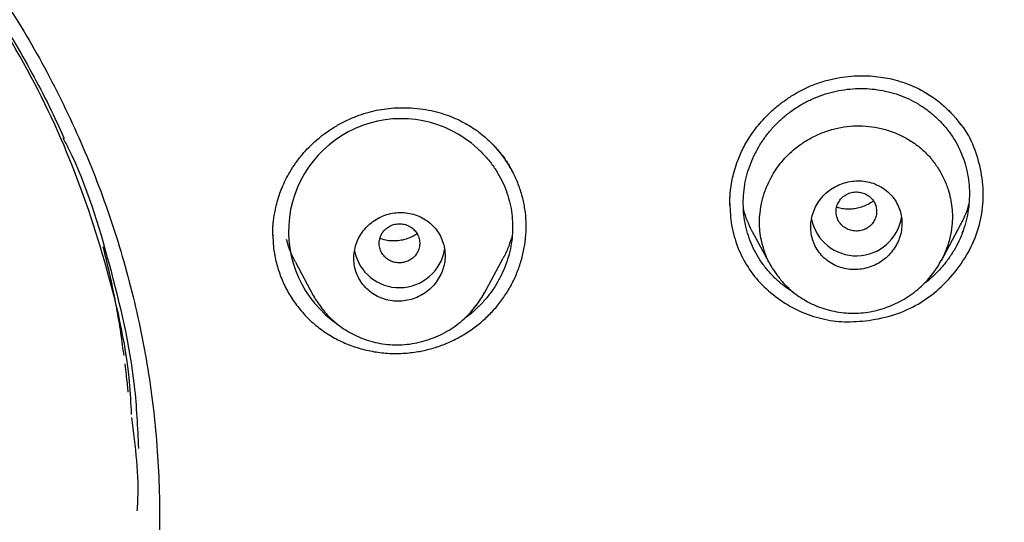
# Model space of a CAD drawing. Header units: millimetres. Extents: x 8 to 827, y 12 to 1643.
# Tile 114 of 134: x 475 to 495, y 1480 to 1490. Entities that reach past the tile are written whole.
import ezdxf

# ---------------------------------------------------------------- set-up
doc = ezdxf.new("R2010")
doc.units = ezdxf.units.MM

msp = doc.modelspace()

# ---------------------------------------------------------------- linework, layer by layer
at = {"color": 7, "linetype": 'Continuous', "lineweight": 30}
for p, q in [((493.617, 1485.027), (493.992, 1485.728)), ((489.886, 1485.6), (490.25, 1484.918)), ((480.879, 1484.99), (481.227, 1484.336)), ((484.602, 1484.376), (484.973, 1485.072)), ((493.614, 1485.029), (493.606, 1485.021)), ((484.601, 1484.392), (484.57, 1484.331)), ((481.256, 1484.289), (481.238, 1484.327))]:
    msp.add_line(p, q, dxfattribs=at)
for centre, radius, start, end in [((482.962, 1485.603), 2.221, 47.3452, 235.5838), ((491.939, 1486.022), 0.904, 191.5653, 350.9233), ((482.928, 1485.394), 0.904, 191.3032, 350.3862)]:
    msp.add_arc(centre, radius, start, end, dxfattribs=at)
for points, knots in [([(518.615, 1485.143), (518.616, 1485.158), (518.617, 1485.191), (518.618, 1485.25), (518.62, 1485.333), (518.623, 1485.444), (518.626, 1485.587), (518.63, 1485.756), (518.633, 1485.95), (518.636, 1486.17), (518.638, 1486.415), (518.639, 1486.677), (518.639, 1486.956), (518.637, 1487.248), (518.634, 1487.562), (518.628, 1487.898), (518.619, 1488.255), (518.608, 1488.632), (518.585, 1489.253), (518.542, 1490.103), (518.469, 1491.132), (518.382, 1492.104), (518.285, 1493.021), (518.174, 1493.922), (518.051, 1494.805), (517.916, 1495.672), (517.77, 1496.521), (517.614, 1497.353), (517.478, 1498.022), (517.368, 1498.532), (517.29, 1498.887), (517.211, 1499.23), (517.135, 1499.556), (517.062, 1499.859), (516.992, 1500.14), (516.927, 1500.399), (516.866, 1500.635), (516.81, 1500.849), (516.759, 1501.041), (516.714, 1501.212), (516.677, 1501.346), (516.649, 1501.449), (516.628, 1501.525), (516.609, 1501.592), (516.594, 1501.647), (516.581, 1501.692), (516.568, 1501.741), (516.549, 1501.806), (516.523, 1501.899), (516.488, 1502.019), (516.446, 1502.167), (516.4, 1502.326), (516.35, 1502.494), (516.299, 1502.664), (516.245, 1502.843), (516.19, 1503.024), (516.057, 1503.454), (515.839, 1504.133), (515.524, 1505.06), (515.19, 1505.989), (514.882, 1506.8), (514.606, 1507.497), (514.366, 1508.084), (514.112, 1508.684), (513.843, 1509.298), (513.559, 1509.927), (513.241, 1510.608), (512.885, 1511.344), (512.487, 1512.135), (512.064, 1512.942), (511.655, 1513.694), (511.265, 1514.388), (510.897, 1515.021), (510.583, 1515.547), (510.33, 1515.961), (510.146, 1516.258), (509.967, 1516.543), (509.795, 1516.814), (509.616, 1517.092), (509.431, 1517.375), (509.243, 1517.66), (509.068, 1517.922), (508.905, 1518.162), (508.756, 1518.381), (508.62, 1518.578), (508.501, 1518.748), (508.399, 1518.895), (508.312, 1519.017), (508.237, 1519.123), (508.175, 1519.211), (508.124, 1519.283), (508.081, 1519.342), (508.041, 1519.397), (507.996, 1519.46), (507.94, 1519.539), (507.869, 1519.636), (507.785, 1519.751), (507.691, 1519.88), (507.56, 1520.058), (507.391, 1520.284), (507.182, 1520.563), (506.957, 1520.857), (506.717, 1521.168), (506.461, 1521.495), (506.189, 1521.837), (505.9, 1522.194), (505.594, 1522.566), (505.27, 1522.953), (504.928, 1523.354), (504.569, 1523.769), (504.116, 1524.28), (503.567, 1524.884), (502.917, 1525.577), (502.245, 1526.27), (501.552, 1526.961), (500.837, 1527.649), (500.094, 1528.341), (499.323, 1529.033), (498.527, 1529.723), (497.707, 1530.408), (496.863, 1531.087), (495.989, 1531.765), (495.217, 1532.34), (494.557, 1532.816), (494.025, 1533.192), (493.496, 1533.556), (492.98, 1533.904), (492.477, 1534.236), (491.987, 1534.552), (491.497, 1534.862), (491.007, 1535.165), (490.519, 1535.46), (490.049, 1535.739), (489.598, 1536.001), (489.161, 1536.25), (488.741, 1536.485), (488.336, 1536.707), (487.953, 1536.914), (487.592, 1537.105), (487.253, 1537.282), (486.936, 1537.445), (486.65, 1537.591), (486.392, 1537.72), (486.162, 1537.834), (485.951, 1537.937), (485.76, 1538.03), (485.589, 1538.113), (485.432, 1538.188), (485.291, 1538.255), (485.169, 1538.312), (485.078, 1538.355), (485.014, 1538.385), (484.974, 1538.404), (484.949, 1538.416), (484.937, 1538.421), (484.933, 1538.423), (484.931, 1538.424), (484.93, 1538.425), (484.924, 1538.427), (484.913, 1538.433), (484.891, 1538.443), (484.856, 1538.459), (484.805, 1538.483), (484.734, 1538.516), (484.641, 1538.559), (484.521, 1538.614), (484.374, 1538.681), (484.203, 1538.758), (484.009, 1538.845), (483.796, 1538.94), (483.566, 1539.041), (483.318, 1539.148), (483.05, 1539.263), (482.76, 1539.385), (482.451, 1539.514), (482.123, 1539.648), (481.776, 1539.788), (481.407, 1539.934), (481.015, 1540.086), (480.598, 1540.244), (480.156, 1540.408), (479.691, 1540.576), (479.204, 1540.748), (478.694, 1540.922), (478.161, 1541.1), (477.584, 1541.286), (476.96, 1541.48), (476.287, 1541.682), (475.585, 1541.883), (474.854, 1542.083), (474.093, 1542.281), (473.319, 1542.473), (472.532, 1542.656), (471.733, 1542.832), (470.908, 1543.002), (470.056, 1543.165), (469.228, 1543.312), (468.427, 1543.444), (467.659, 1543.56), (466.886, 1543.667), (466.115, 1543.764), (465.352, 1543.851), (464.552, 1543.932), (463.716, 1544.006), (462.846, 1544.07), (461.987, 1544.122), (461.058, 1544.165), (460.061, 1544.196), (459, 1544.211), (457.959, 1544.208), (456.938, 1544.188), (455.944, 1544.153), (454.977, 1544.103), (454.037, 1544.041), (453.118, 1543.966), (452.213, 1543.879), (451.324, 1543.781), (450.451, 1543.672), (449.599, 1543.553), (448.77, 1543.427), (447.963, 1543.293), (447.177, 1543.152), (446.415, 1543.005), (445.675, 1542.853), (444.957, 1542.697), (444.261, 1542.538), (443.586, 1542.375), (442.978, 1542.221), (442.434, 1542.078), (441.949, 1541.946), (441.478, 1541.814), (441.017, 1541.681), (440.485, 1541.522), (439.869, 1541.333), (439.163, 1541.107), (438.438, 1540.865), (437.695, 1540.606), (436.934, 1540.33), (436.168, 1540.04), (435.399, 1539.737), (434.626, 1539.421), (433.838, 1539.086), (433.038, 1538.732), (432.224, 1538.358), (431.398, 1537.963), (430.56, 1537.546), (429.74, 1537.123), (428.94, 1536.694), (428.16, 1536.262), (427.373, 1535.81), (426.579, 1535.338), (425.778, 1534.846), (424.972, 1534.332), (424.161, 1533.797), (423.347, 1533.24), (422.529, 1532.662), (421.709, 1532.06), (420.886, 1531.434), (420.122, 1530.832), (419.417, 1530.257), (418.77, 1529.714), (418.13, 1529.162), (417.507, 1528.608), (416.91, 1528.062), (416.34, 1527.526), (415.797, 1527.001), (415.28, 1526.489), (414.788, 1525.99), (414.324, 1525.507), (413.886, 1525.041), (413.473, 1524.593), (413.083, 1524.16), (412.71, 1523.738), (412.354, 1523.327), (412.015, 1522.929), (411.698, 1522.55), (411.402, 1522.189), (411.126, 1521.847), (410.869, 1521.526), (410.638, 1521.231), (410.431, 1520.964), (410.246, 1520.723), (410.076, 1520.499), (409.921, 1520.293), (409.781, 1520.105), (409.651, 1519.929), (409.533, 1519.768), (409.425, 1519.621), (409.347, 1519.512), (409.291, 1519.434), (409.254, 1519.383), (409.216, 1519.331), (409.174, 1519.272), (409.12, 1519.196), (409.052, 1519.1), (408.968, 1518.981), (408.87, 1518.842), (408.758, 1518.682), (408.633, 1518.502), (408.495, 1518.301), (408.344, 1518.079), (408.183, 1517.84), (408.014, 1517.586), (407.836, 1517.316), (407.647, 1517.026), (407.449, 1516.717), (407.241, 1516.387), (406.982, 1515.972), (406.682, 1515.479), (406.347, 1514.916), (405.99, 1514.298), (405.613, 1513.627), (405.221, 1512.903), (404.849, 1512.192), (404.493, 1511.49), (404.155, 1510.796), (403.832, 1510.112), (403.527, 1509.444), (403.24, 1508.79), (402.969, 1508.153), (402.713, 1507.53), (402.415, 1506.779), (402.08, 1505.894), (401.715, 1504.871), (401.461, 1504.113), (401.303, 1503.623), (401.232, 1503.399), (401.162, 1503.175), (401.093, 1502.952), (401.026, 1502.73), (400.964, 1502.523), (400.909, 1502.337), (400.863, 1502.177), (400.823, 1502.04), (400.79, 1501.925), (400.764, 1501.832), (400.744, 1501.762), (400.729, 1501.709), (400.715, 1501.659), (400.695, 1501.586), (400.665, 1501.478), (400.626, 1501.337), (400.583, 1501.177), (400.535, 1500.999), (400.482, 1500.798), (400.423, 1500.574), (400.359, 1500.324), (400.291, 1500.05), (400.218, 1499.751), (400.141, 1499.429), (400.052, 1499.047), (399.954, 1498.609), (399.849, 1498.123), (399.723, 1497.511), (399.58, 1496.77), (399.426, 1495.896), (399.284, 1495.003), (399.154, 1494.092), (399.037, 1493.163), (398.934, 1492.215), (398.846, 1491.25), (398.79, 1490.476), (398.755, 1489.9), (398.735, 1489.526), (398.718, 1489.15), (398.703, 1488.776), (398.691, 1488.411), (398.681, 1488.044), (398.674, 1487.681), (398.669, 1487.323), (398.667, 1486.991), (398.667, 1486.695), (398.668, 1486.432), (398.67, 1486.202), (398.672, 1485.993), (398.675, 1485.807), (398.678, 1485.651), (398.681, 1485.521), (398.683, 1485.417), (398.685, 1485.329), (398.687, 1485.256), (398.689, 1485.199), (398.69, 1485.165), (398.69, 1485.151)], [0, 0, 0, 0, 0.000224, 0.00053, 0.00092, 0.001546, 0.002312, 0.003218, 0.004264, 0.005451, 0.006778, 0.008245, 0.009716, 0.011305, 0.013013, 0.014838, 0.016782, 0.018845, 0.021009, 0.026938, 0.032761, 0.03787, 0.042896, 0.047838, 0.052695, 0.057469, 0.062159, 0.066766, 0.071289, 0.073292, 0.075279, 0.077217, 0.079036, 0.080732, 0.082304, 0.083754, 0.085079, 0.086281, 0.08736, 0.088318, 0.089153, 0.089633, 0.090061, 0.090436, 0.090755, 0.090996, 0.0912, 0.091572, 0.092098, 0.092777, 0.09361, 0.094596, 0.095478, 0.096455, 0.097484, 0.098514, 0.099546, 0.104806, 0.110107, 0.115448, 0.120832, 0.124176, 0.127593, 0.131111, 0.13473, 0.138449, 0.142269, 0.146899, 0.151668, 0.156577, 0.161625, 0.165485, 0.169423, 0.173439, 0.175359, 0.177252, 0.17906, 0.180783, 0.182423, 0.184391, 0.186222, 0.187916, 0.189472, 0.190891, 0.192173, 0.193317, 0.194236, 0.195043, 0.195736, 0.196316, 0.196783, 0.197148, 0.197489, 0.197879, 0.198396, 0.199038, 0.199806, 0.200686, 0.201612, 0.203358, 0.205223, 0.207206, 0.209308, 0.211528, 0.213868, 0.216326, 0.218903, 0.221598, 0.224413, 0.227346, 0.230398, 0.235346, 0.240417, 0.245613, 0.250781, 0.256066, 0.261468, 0.266985, 0.272618, 0.278264, 0.284021, 0.289889, 0.295869, 0.299337, 0.302828, 0.306234, 0.309532, 0.312722, 0.315804, 0.318777, 0.321924, 0.324939, 0.327824, 0.330578, 0.333201, 0.335773, 0.338207, 0.3405, 0.342654, 0.344669, 0.346544, 0.34828, 0.349749, 0.3511, 0.352334, 0.353451, 0.354451, 0.355334, 0.356194, 0.356904, 0.357462, 0.357781, 0.358015, 0.358164, 0.358207, 0.358221, 0.358229, 0.358238, 0.358253, 0.358324, 0.358446, 0.358621, 0.358933, 0.359338, 0.359836, 0.360554, 0.361406, 0.36239, 0.363507, 0.364758, 0.366055, 0.36747, 0.369003, 0.370654, 0.372423, 0.374274, 0.376239, 0.378318, 0.38051, 0.382864, 0.385335, 0.387925, 0.390632, 0.393457, 0.396401, 0.399462, 0.402993, 0.406669, 0.41049, 0.414456, 0.418567, 0.422823, 0.426968, 0.431242, 0.435644, 0.440176, 0.444836, 0.448819, 0.452891, 0.45699, 0.461043, 0.465052, 0.469015, 0.473627, 0.478177, 0.482664, 0.487089, 0.492729, 0.498264, 0.503694, 0.509016, 0.514231, 0.519249, 0.524164, 0.528976, 0.533685, 0.538385, 0.542978, 0.547464, 0.551843, 0.556116, 0.560282, 0.564342, 0.568286, 0.572125, 0.575858, 0.579485, 0.583006, 0.585698, 0.588325, 0.590886, 0.593382, 0.595849, 0.599614, 0.603498, 0.607502, 0.611626, 0.615869, 0.620232, 0.624509, 0.628893, 0.633386, 0.637987, 0.642695, 0.647512, 0.652438, 0.657471, 0.662084, 0.666784, 0.671572, 0.676447, 0.68141, 0.686461, 0.691599, 0.696814, 0.702117, 0.707507, 0.712984, 0.71855, 0.722984, 0.727473, 0.732009, 0.736457, 0.740762, 0.744926, 0.748947, 0.752825, 0.756561, 0.760153, 0.763542, 0.766794, 0.769908, 0.772884, 0.775824, 0.778617, 0.781262, 0.783759, 0.786108, 0.788309, 0.790363, 0.792116, 0.793745, 0.795249, 0.79663, 0.797886, 0.799019, 0.80014, 0.801105, 0.801945, 0.802303, 0.802637, 0.802967, 0.803334, 0.803804, 0.804452, 0.805233, 0.806146, 0.80719, 0.808367, 0.809675, 0.811115, 0.812687, 0.814303, 0.816039, 0.817893, 0.819867, 0.821959, 0.824171, 0.827748, 0.831266, 0.834725, 0.839262, 0.843692, 0.848014, 0.852228, 0.856416, 0.860493, 0.864457, 0.868309, 0.872048, 0.875674, 0.879214, 0.885144, 0.891023, 0.896852, 0.898128, 0.899401, 0.900672, 0.901941, 0.903207, 0.904433, 0.905463, 0.906366, 0.907141, 0.90779, 0.908311, 0.908708, 0.908975, 0.909213, 0.909546, 0.910216, 0.911045, 0.911919, 0.912919, 0.914046, 0.9153, 0.916706, 0.918243, 0.919912, 0.921711, 0.923642, 0.926314, 0.929024, 0.931764, 0.936506, 0.941337, 0.946258, 0.95127, 0.956371, 0.961562, 0.966843, 0.972214, 0.974243, 0.976284, 0.978337, 0.980402, 0.982404, 0.984299, 0.986395, 0.988343, 0.990142, 0.991793, 0.993164, 0.994413, 0.99554, 0.996543, 0.997425, 0.998065, 0.998621, 0.999092, 0.999479, 0.999781, 1, 1, 1, 1]), ([(458.653, 1539.656), (459.511, 1539.645), (461.226, 1539.624), (463.794, 1539.456), (466.353, 1539.188), (468.897, 1538.812), (471.422, 1538.332), (473.923, 1537.747), (476.533, 1537.021), (479.241, 1536.133), (482.032, 1535.062), (484.763, 1533.855), (487.427, 1532.517), (490.018, 1531.051), (492.41, 1529.537), (494.61, 1527.998), (496.628, 1526.455), (498.575, 1524.83), (500.447, 1523.124), (502.241, 1521.341), (503.952, 1519.484), (505.578, 1517.558), (507.118, 1515.565), (508.567, 1513.511), (509.923, 1511.398), (511.184, 1509.231), (512.347, 1507.014), (513.41, 1504.75), (514.423, 1502.315), (515.362, 1499.706), (516.204, 1496.921), (516.901, 1494.1), (517.45, 1491.249), (517.851, 1488.374), (518.089, 1485.621), (518.189, 1482.999), (518.17, 1480.513), (518.04, 1478.031), (517.798, 1475.556), (517.447, 1473.093), (516.986, 1470.647), (516.417, 1468.223), (515.74, 1465.824), (514.957, 1463.456), (514.069, 1461.123), (513.076, 1458.83), (511.98, 1456.58), (510.785, 1454.379), (509.42, 1452.11), (507.871, 1449.788), (506.119, 1447.432), (504.248, 1445.164), (502.259, 1442.992), (500.165, 1440.912), (498.68, 1439.615), (497.937, 1438.967)], [0, 0, 0, 0, 0.017859, 0.035717, 0.053574, 0.07143, 0.089287, 0.107143, 0.125, 0.145832, 0.166666, 0.1875, 0.208333, 0.229166, 0.249999, 0.267856, 0.285713, 0.303571, 0.321429, 0.339287, 0.357144, 0.375001, 0.392858, 0.410715, 0.428572, 0.446429, 0.464286, 0.482143, 0.500002, 0.520835, 0.541668, 0.562501, 0.583334, 0.604167, 0.624999, 0.642856, 0.660713, 0.678571, 0.696428, 0.714286, 0.732144, 0.750003, 0.76786, 0.785718, 0.803575, 0.821433, 0.839289, 0.857146, 0.875003, 0.895835, 0.916668, 0.9375, 0.958333, 0.979167, 1, 1, 1, 1]), ([(458.653, 1426.241), (459.26, 1426.246), (460.473, 1426.257), (462.289, 1426.343), (464.099, 1426.481), (465.903, 1426.674), (467.699, 1426.923), (469.487, 1427.226), (471.211, 1427.573), (472.87, 1427.957), (474.466, 1428.373), (476.046, 1428.833), (477.613, 1429.337), (479.165, 1429.885), (480.752, 1430.494), (482.369, 1431.17), (484.01, 1431.916), (485.621, 1432.71), (487.203, 1433.552), (488.757, 1434.441), (490.283, 1435.378), (491.739, 1436.336), (493.124, 1437.307), (494.438, 1438.286), (495.72, 1439.299), (496.971, 1440.348), (498.191, 1441.431), (499.413, 1442.581), (500.632, 1443.799), (501.843, 1445.088), (503.011, 1446.412), (504.135, 1447.772), (505.217, 1449.167), (506.257, 1450.6), (507.226, 1452.028), (508.126, 1453.442), (508.955, 1454.835), (509.74, 1456.247), (510.481, 1457.677), (511.179, 1459.127), (511.851, 1460.638), (512.493, 1462.21), (513.1, 1463.844), (513.653, 1465.496), (514.153, 1467.166), (514.599, 1468.854), (514.993, 1470.562), (515.323, 1472.237), (515.593, 1473.874), (515.808, 1475.465), (515.974, 1477.058), (516.093, 1478.654), (516.163, 1480.251), (516.187, 1481.896), (516.157, 1483.588), (516.071, 1485.324), (515.927, 1487.057), (515.726, 1488.79), (515.469, 1490.52), (515.155, 1492.247), (514.796, 1493.917), (514.398, 1495.526), (513.968, 1497.071), (513.492, 1498.6), (512.972, 1500.113), (512.407, 1501.61), (511.806, 1503.069), (511.172, 1504.49), (510.508, 1505.873), (509.803, 1507.238), (509.059, 1508.585), (508.275, 1509.916), (507.451, 1511.229), (506.589, 1512.521), (505.68, 1513.806), (504.724, 1515.081), (503.717, 1516.345), (502.674, 1517.58), (501.596, 1518.784), (500.481, 1519.959), (499.348, 1521.085), (498.2, 1522.164), (497.039, 1523.195), (495.847, 1524.197), (494.625, 1525.169), (493.371, 1526.11), (492.086, 1527.021), (490.777, 1527.897), (489.426, 1528.75), (488.037, 1529.575), (486.605, 1530.371), (485.152, 1531.127), (483.677, 1531.842), (482.18, 1532.516), (480.687, 1533.138), (479.199, 1533.709), (477.72, 1534.233), (476.224, 1534.717), (474.713, 1535.162), (473.185, 1535.568), (471.641, 1535.934), (470.085, 1536.26), (468.498, 1536.549), (466.884, 1536.799), (465.243, 1537.006), (463.599, 1537.167), (461.952, 1537.282), (460.303, 1537.354), (459.203, 1537.363), (458.653, 1537.367)], [0, 0, 0, 0, 0.010081, 0.020137, 0.030179, 0.040216, 0.050257, 0.060311, 0.070335, 0.079491, 0.088633, 0.097767, 0.1069, 0.116039, 0.125192, 0.135253, 0.145282, 0.155288, 0.16528, 0.175267, 0.185259, 0.195301, 0.204496, 0.213673, 0.222839, 0.232002, 0.241168, 0.250345, 0.260322, 0.270285, 0.280246, 0.290212, 0.300194, 0.310203, 0.320293, 0.329526, 0.338727, 0.347904, 0.357065, 0.366218, 0.375372, 0.385323, 0.395264, 0.405207, 0.415162, 0.425139, 0.435149, 0.445226, 0.454443, 0.463632, 0.472801, 0.481959, 0.491116, 0.500279, 0.510233, 0.520184, 0.530144, 0.540125, 0.550137, 0.560192, 0.570258, 0.579448, 0.588609, 0.59775, 0.60688, 0.616007, 0.625139, 0.633867, 0.642594, 0.651329, 0.660077, 0.668845, 0.677642, 0.686473, 0.695244, 0.704395, 0.713529, 0.722653, 0.731774, 0.740899, 0.750037, 0.758756, 0.767483, 0.776222, 0.78498, 0.793764, 0.802579, 0.811433, 0.820208, 0.829363, 0.838502, 0.847632, 0.856762, 0.865897, 0.875044, 0.883755, 0.89247, 0.901196, 0.909939, 0.918704, 0.927499, 0.936329, 0.945126, 0.954305, 0.963462, 0.972602, 0.981734, 0.990864, 1, 1, 1, 1]), ([(401.62, 1481.768), (401.628, 1482.441), (401.642, 1483.786), (401.761, 1485.8), (401.95, 1487.807), (402.217, 1489.806), (402.561, 1491.798), (402.971, 1493.741), (403.444, 1495.631), (403.972, 1497.466), (404.567, 1499.283), (405.227, 1501.082), (405.965, 1502.89), (406.781, 1504.701), (407.681, 1506.512), (408.65, 1508.291), (409.688, 1510.039), (410.795, 1511.754), (411.946, 1513.401), (413.132, 1514.976), (414.349, 1516.478), (415.618, 1517.939), (416.941, 1519.357), (418.337, 1520.754), (419.809, 1522.124), (421.356, 1523.464), (422.956, 1524.749), (424.609, 1525.981), (426.313, 1527.158), (428.027, 1528.253), (429.745, 1529.269), (431.461, 1530.207), (433.21, 1531.086), (434.991, 1531.907), (436.833, 1532.681), (438.735, 1533.404), (440.696, 1534.069), (442.687, 1534.666), (444.707, 1535.194), (446.753, 1535.652), (448.778, 1536.032), (450.77, 1536.337), (452.726, 1536.569), (454.685, 1536.736), (456.647, 1536.836), (458.654, 1536.871), (460.704, 1536.836), (462.794, 1536.726), (464.878, 1536.541), (466.956, 1536.282), (469.027, 1535.95), (471.043, 1535.552), (472.999, 1535.097), (474.893, 1534.589), (476.764, 1534.019), (478.611, 1533.388), (480.477, 1532.679), (482.358, 1531.89), (484.247, 1531.014), (486.1, 1530.073), (487.917, 1529.067), (489.697, 1527.995), (491.403, 1526.882), (493.033, 1525.736), (494.585, 1524.564), (496.089, 1523.345), (497.548, 1522.077), (498.991, 1520.732), (500.413, 1519.31), (501.808, 1517.806), (503.144, 1516.256), (504.421, 1514.658), (505.64, 1513.012), (506.776, 1511.353), (507.83, 1509.69), (508.802, 1508.029), (509.712, 1506.341), (510.561, 1504.623), (511.362, 1502.845), (512.11, 1501.007), (512.801, 1499.11), (513.419, 1497.19), (513.965, 1495.247), (514.439, 1493.278), (514.832, 1491.324), (515.148, 1489.392), (515.39, 1487.493), (515.561, 1485.588), (515.668, 1483.68), (515.681, 1482.405), (515.688, 1481.768)], [0, 0, 0, 0, 0.011674, 0.023319, 0.034953, 0.046594, 0.058259, 0.069953, 0.080961, 0.091959, 0.102962, 0.113984, 0.125039, 0.136637, 0.148231, 0.159838, 0.171475, 0.183157, 0.194877, 0.205905, 0.216918, 0.22793, 0.238954, 0.250002, 0.261585, 0.273174, 0.284784, 0.296429, 0.308126, 0.319837, 0.330846, 0.341843, 0.352841, 0.363852, 0.374887, 0.386465, 0.398061, 0.409688, 0.421363, 0.433098, 0.444853, 0.455881, 0.466873, 0.477842, 0.4888, 0.499758, 0.511447, 0.523122, 0.534797, 0.546486, 0.558206, 0.569931, 0.580933, 0.591898, 0.602839, 0.613767, 0.624694, 0.636409, 0.648098, 0.659775, 0.671455, 0.683154, 0.694888, 0.705917, 0.716904, 0.727863, 0.738806, 0.749745, 0.761427, 0.773085, 0.784734, 0.79639, 0.808067, 0.819807, 0.830858, 0.841874, 0.852868, 0.863854, 0.874847, 0.886477, 0.898088, 0.909698, 0.921323, 0.932981, 0.944738, 0.955821, 0.966873, 0.97791, 0.988948, 1, 1, 1, 1]), ([(458.653, 1498.923), (458.942, 1498.92), (459.52, 1498.913), (460.382, 1498.857), (461.237, 1498.767), (462.084, 1498.64), (462.919, 1498.478), (463.741, 1498.281), (464.551, 1498.051), (465.353, 1497.786), (466.148, 1497.486), (466.931, 1497.153), (467.7, 1496.785), (468.453, 1496.384), (469.189, 1495.95), (469.901, 1495.488), (470.586, 1495.001), (471.243, 1494.491), (471.875, 1493.955), (472.484, 1493.391), (473.07, 1492.798), (473.631, 1492.177), (474.164, 1491.528), (474.669, 1490.855), (475.14, 1490.166), (475.577, 1489.463), (475.979, 1488.748), (476.351, 1488.015), (476.693, 1487.262), (477.005, 1486.491), (477.283, 1485.705), (477.524, 1484.909), (477.731, 1484.103), (477.9, 1483.292), (478.032, 1482.48), (478.126, 1481.671), (478.183, 1480.862), (478.202, 1480.047), (478.184, 1479.226), (478.128, 1478.403), (478.034, 1477.585), (477.903, 1476.773), (477.735, 1475.97), (477.531, 1475.177), (477.292, 1474.394), (477.017, 1473.615), (476.704, 1472.839), (476.356, 1472.071), (475.974, 1471.317), (475.561, 1470.585), (475.117, 1469.875), (474.645, 1469.191), (474.146, 1468.533), (473.62, 1467.9), (473.065, 1467.288), (472.477, 1466.695), (471.86, 1466.123), (471.215, 1465.577), (470.548, 1465.06), (469.858, 1464.573), (469.151, 1464.119), (468.426, 1463.697), (467.684, 1463.306), (466.921, 1462.944), (466.133, 1462.61), (465.328, 1462.306), (464.508, 1462.036), (463.682, 1461.802), (462.849, 1461.605), (462.015, 1461.445), (461.179, 1461.321), (460.342, 1461.234), (459.5, 1461.179), (458.936, 1461.172), (458.653, 1461.169)], [0, 0, 0, 0, 0.01416, 0.028225, 0.042221, 0.056175, 0.070116, 0.08382, 0.097563, 0.111371, 0.125269, 0.139236, 0.153202, 0.167193, 0.181236, 0.195324, 0.209096, 0.222815, 0.236507, 0.250198, 0.264062, 0.277956, 0.291908, 0.305946, 0.319987, 0.333699, 0.347417, 0.361166, 0.374969, 0.38903, 0.403034, 0.417007, 0.430976, 0.44504, 0.458842, 0.472564, 0.48623, 0.49987, 0.513831, 0.527731, 0.541598, 0.555459, 0.569343, 0.583028, 0.596788, 0.610648, 0.624634, 0.638912, 0.653063, 0.667115, 0.681093, 0.695027, 0.708695, 0.722372, 0.736086, 0.749862, 0.763897, 0.77786, 0.791778, 0.805678, 0.819587, 0.833284, 0.847043, 0.860888, 0.874845, 0.889056, 0.903155, 0.91717, 0.931127, 0.945054, 0.95873, 0.972428, 0.986177, 1, 1, 1, 1]), ([(458.653, 1498.675), (458.808, 1498.674), (459.109, 1498.672), (459.546, 1498.656), (459.955, 1498.633), (460.335, 1498.604), (460.686, 1498.571), (461.006, 1498.535), (461.297, 1498.498), (461.56, 1498.46), (461.808, 1498.422), (462.048, 1498.382), (462.287, 1498.338), (462.525, 1498.293), (462.763, 1498.244), (463.003, 1498.192), (463.385, 1498.104), (463.908, 1497.971), (464.567, 1497.778), (465.22, 1497.562), (465.864, 1497.324), (466.484, 1497.069), (467.08, 1496.801), (467.652, 1496.52), (468.215, 1496.22), (468.767, 1495.903), (469.308, 1495.567), (469.87, 1495.192), (470.449, 1494.775), (471.04, 1494.313), (471.611, 1493.83), (472.134, 1493.352), (472.61, 1492.882), (473.043, 1492.425), (473.461, 1491.953), (473.862, 1491.467), (474.247, 1490.968), (474.637, 1490.427), (475.027, 1489.842), (475.412, 1489.21), (475.771, 1488.565), (476.073, 1487.972), (476.245, 1487.59), (476.316, 1487.432)], [0, 0, 0, 0, 0.020757, 0.040282, 0.05857, 0.075614, 0.091412, 0.10571, 0.118799, 0.130676, 0.141342, 0.152501, 0.1632, 0.173989, 0.184867, 0.195834, 0.206889, 0.237472, 0.268279, 0.299083, 0.32987, 0.36062, 0.389286, 0.417941, 0.446588, 0.475253, 0.503968, 0.532746, 0.566704, 0.600664, 0.634582, 0.668391, 0.697004, 0.725669, 0.754377, 0.783109, 0.811854, 0.840604, 0.874493, 0.908375, 0.942239, 0.976074, 1, 1, 1, 1]), ([(477.647, 1481.984), (477.635, 1482.2), (477.58, 1483.22), (477.153, 1485.014), (476.37, 1487.307), (475.256, 1489.481), (473.866, 1491.495), (472.213, 1493.312), (470.342, 1494.922), (468.934, 1495.779), (468.231, 1496.207)], [0, 0, 0, 0, 0.037021, 0.174497, 0.312645, 0.449919, 0.587781, 0.725527, 0.862806, 1, 1, 1, 1]), ([(491.315, 1488.568), (491.394, 1488.589), (491.549, 1488.629), (491.781, 1488.662), (492.003, 1488.675), (492.213, 1488.67), (492.411, 1488.649), (492.606, 1488.615), (492.797, 1488.565), (492.98, 1488.5), (493.142, 1488.428), (493.286, 1488.352), (493.419, 1488.268), (493.541, 1488.181), (493.648, 1488.092), (493.733, 1488.014), (493.799, 1487.947), (493.855, 1487.887), (493.903, 1487.829), (493.952, 1487.766), (493.983, 1487.723), (494, 1487.7)], [0, 0, 0, 0, 0.079386, 0.155147, 0.227323, 0.295926, 0.360961, 0.422435, 0.491517, 0.555532, 0.61453, 0.668565, 0.717633, 0.771944, 0.818472, 0.857218, 0.888181, 0.912839, 0.939013, 0.968027, 1, 1, 1, 1]), ([(489.443, 1486.117), (489.443, 1486.131), (489.443, 1486.167), (489.444, 1486.232), (489.449, 1486.318), (489.459, 1486.425), (489.478, 1486.553), (489.508, 1486.701), (489.554, 1486.867), (489.61, 1487.027), (489.675, 1487.177), (489.743, 1487.312), (489.826, 1487.451), (489.923, 1487.593), (490.036, 1487.736), (490.166, 1487.878), (490.314, 1488.017), (490.479, 1488.151), (490.662, 1488.276), (490.863, 1488.391), (491.081, 1488.493), (491.236, 1488.543), (491.315, 1488.568)], [0, 0, 0, 0, 0.01403, 0.034482, 0.061375, 0.094715, 0.134503, 0.180734, 0.233404, 0.292508, 0.335494, 0.38135, 0.430098, 0.481777, 0.536423, 0.594043, 0.654623, 0.718128, 0.784496, 0.853648, 0.925503, 1, 1, 1, 1]), ([(489.875, 1486.99), (489.904, 1487.056), (489.964, 1487.188), (490.078, 1487.376), (490.208, 1487.553), (490.355, 1487.717), (490.517, 1487.868), (490.692, 1488.003), (490.878, 1488.12), (491.074, 1488.218), (491.278, 1488.299), (491.488, 1488.359), (491.704, 1488.4), (491.923, 1488.42), (492.142, 1488.42), (492.359, 1488.4), (492.57, 1488.359), (492.776, 1488.298), (492.973, 1488.217), (493.161, 1488.117), (493.338, 1487.998), (493.503, 1487.862), (493.653, 1487.711), (493.786, 1487.545), (493.902, 1487.368), (493.998, 1487.179), (494.073, 1486.981), (494.128, 1486.775), (494.161, 1486.564), (494.173, 1486.35), (494.164, 1486.135), (494.133, 1485.921), (494.082, 1485.711), (494.009, 1485.507), (493.916, 1485.31), (493.804, 1485.123), (493.673, 1484.946), (493.525, 1484.782), (493.384, 1484.647), (493.287, 1484.575), (493.25, 1484.547)], [0, 0, 0, 0, 0.026393, 0.053137, 0.07968, 0.106217, 0.133142, 0.159659, 0.18602, 0.212483, 0.239004, 0.26539, 0.291891, 0.318754, 0.345648, 0.372154, 0.398519, 0.424996, 0.451452, 0.477807, 0.504322, 0.531255, 0.557812, 0.584313, 0.611045, 0.637477, 0.663827, 0.690587, 0.717169, 0.74372, 0.770328, 0.796944, 0.823583, 0.849997, 0.876472, 0.902842, 0.929368, 0.956307, 0.983149, 1, 1, 1, 1]), ([(482.127, 1487.89), (482.194, 1487.913), (482.326, 1487.957), (482.526, 1488.001), (482.722, 1488.029), (482.933, 1488.043), (483.156, 1488.04), (483.387, 1488.016), (483.603, 1487.975), (483.802, 1487.919), (483.985, 1487.852), (484.151, 1487.775), (484.3, 1487.692), (484.433, 1487.606), (484.557, 1487.512), (484.672, 1487.414), (484.775, 1487.312), (484.862, 1487.218), (484.933, 1487.131), (484.995, 1487.049), (485.049, 1486.97), (485.094, 1486.897), (485.129, 1486.834), (485.147, 1486.798), (485.156, 1486.782)], [0, 0, 0, 0, 0.058645, 0.115498, 0.170584, 0.223896, 0.292168, 0.357187, 0.418897, 0.477267, 0.532292, 0.58399, 0.632396, 0.677555, 0.719495, 0.765588, 0.807063, 0.843912, 0.876126, 0.903697, 0.932648, 0.958108, 0.980451, 1, 1, 1, 1]), ([(480.43, 1485.52), (480.43, 1485.536), (480.43, 1485.571), (480.43, 1485.636), (480.433, 1485.712), (480.442, 1485.803), (480.457, 1485.912), (480.481, 1486.041), (480.518, 1486.19), (480.567, 1486.346), (480.629, 1486.503), (480.703, 1486.66), (480.795, 1486.823), (480.909, 1486.991), (481.038, 1487.15), (481.18, 1487.299), (481.332, 1487.436), (481.502, 1487.567), (481.692, 1487.689), (481.901, 1487.801), (482.051, 1487.86), (482.127, 1487.89)], [0, 0, 0, 0, 0.019753, 0.042175, 0.067654, 0.096617, 0.131847, 0.174358, 0.22414, 0.281174, 0.332006, 0.387438, 0.447455, 0.512101, 0.58145, 0.642886, 0.707655, 0.775763, 0.847202, 0.921952, 1, 1, 1, 1]), ([(490.261, 1486.666), (490.292, 1486.72), (490.354, 1486.827), (490.467, 1486.977), (490.594, 1487.115), (490.749, 1487.254), (490.937, 1487.386), (491.158, 1487.505), (491.391, 1487.595), (491.632, 1487.656), (491.878, 1487.686), (492.124, 1487.684), (492.368, 1487.649), (492.606, 1487.585), (492.832, 1487.491), (493.043, 1487.371), (493.235, 1487.226), (493.404, 1487.055), (493.547, 1486.862), (493.665, 1486.652), (493.746, 1486.446), (493.798, 1486.252), (493.827, 1486.073), (493.837, 1485.891), (493.826, 1485.689), (493.787, 1485.469), (493.717, 1485.238), (493.646, 1485.094), (493.611, 1485.023)], [0, 0, 0, 0, 0.0316237, 0.0632052, 0.0947415, 0.1262295, 0.1681455, 0.2100127, 0.251796, 0.2934429, 0.3349209, 0.3763689, 0.4180316, 0.4598294, 0.5016223, 0.543262, 0.5846377, 0.6259113, 0.6674529, 0.7091999, 0.7510442, 0.7824397, 0.813809, 0.845155, 0.8764892, 0.9182634, 0.9600546, 1, 1, 1, 1]), ([(492.182, 1483.84), (492.355, 1483.872), (492.694, 1483.935), (493.166, 1484.151), (493.585, 1484.457), (493.938, 1484.845), (494.217, 1485.286), (494.395, 1485.765), (494.459, 1486.268), (494.415, 1486.777), (494.273, 1487.259), (494.107, 1487.602), (493.967, 1487.752), (493.938, 1487.783)], [0, 0, 0, 0, 0.099623, 0.195047, 0.290558, 0.390432, 0.490098, 0.585375, 0.6808, 0.780889, 0.880021, 0.975149, 1, 1, 1, 1]), ([(477.788, 1481.313), (477.769, 1481.728), (477.712, 1482.95), (477.236, 1484.934), (476.745, 1486.574), (476.334, 1487.368), (476.297, 1487.44)], [0, 0, 0, 0, 0.19637, 0.57915, 0.96219, 1, 1, 1, 1]), ([(483.224, 1483.215), (483.31, 1483.23), (483.481, 1483.26), (483.732, 1483.337), (483.974, 1483.438), (484.207, 1483.564), (484.426, 1483.712), (484.627, 1483.88), (484.809, 1484.067), (484.97, 1484.271), (485.11, 1484.491), (485.226, 1484.722), (485.316, 1484.964), (485.382, 1485.215), (485.421, 1485.47), (485.433, 1485.725), (485.416, 1485.979), (485.371, 1486.229), (485.299, 1486.472), (485.202, 1486.706), (485.078, 1486.927), (484.935, 1487.134), (484.822, 1487.258), (484.767, 1487.318)], [0, 0, 0, 0, 0.0477343, 0.0950951, 0.142607, 0.1907898, 0.2390704, 0.2866173, 0.3339631, 0.3816472, 0.42946, 0.4768731, 0.5244054, 0.5725723, 0.6208081, 0.6683006, 0.7156021, 0.7632717, 0.8109923, 0.8583441, 0.9058565, 0.9540534, 1, 1, 1, 1]), ([(484.467, 1487.237), (484.519, 1487.188), (484.622, 1487.09), (484.756, 1486.924), (484.874, 1486.747), (484.973, 1486.558), (485.052, 1486.361), (485.111, 1486.156), (485.148, 1485.947), (485.163, 1485.735), (485.157, 1485.521), (485.129, 1485.309), (485.08, 1485.099), (485.01, 1484.893), (484.92, 1484.695), (484.812, 1484.506), (484.686, 1484.329), (484.543, 1484.163), (484.384, 1484.014), (484.271, 1483.918), (484.208, 1483.878), (484.206, 1483.877)], [0, 0, 0, 0, 0.055339, 0.111031, 0.166624, 0.221896, 0.277936, 0.333245, 0.388376, 0.443886, 0.499287, 0.5544, 0.609775, 0.665951, 0.721945, 0.777252, 0.832407, 0.887946, 0.943368, 0.99848, 1, 1, 1, 1]), ([(490.703, 1484.394), (490.649, 1484.429), (490.535, 1484.502), (490.377, 1484.634), (490.227, 1484.785), (490.094, 1484.95), (489.978, 1485.128), (489.882, 1485.317), (489.806, 1485.514), (489.752, 1485.719), (489.718, 1485.93), (489.706, 1486.146), (489.715, 1486.362), (489.746, 1486.577), (489.797, 1486.787), (489.849, 1486.922), (489.875, 1486.99)], [0, 0, 0, 0, 0.065077, 0.136798, 0.208718, 0.280652, 0.352792, 0.424109, 0.495974, 0.567354, 0.638976, 0.71156, 0.784605, 0.856544, 0.928098, 1, 1, 1, 1]), ([(490.247, 1484.943), (490.232, 1484.969), (490.176, 1485.066), (490.117, 1485.228), (490.064, 1485.423), (490.035, 1485.603), (490.026, 1485.785), (490.038, 1485.987), (490.077, 1486.208), (490.15, 1486.444), (490.224, 1486.592), (490.261, 1486.666)], [0, 0, 0, 0, 0.0502045, 0.186742, 0.288873, 0.3905164, 0.4915632, 0.5926045, 0.7279395, 0.8638466, 1, 1, 1, 1]), ([(492.719, 1485.315), (492.733, 1485.341), (492.762, 1485.394), (492.802, 1485.496), (492.832, 1485.621), (492.843, 1485.768), (492.829, 1485.913), (492.79, 1486.054), (492.726, 1486.186), (492.64, 1486.306), (492.533, 1486.409), (492.408, 1486.492), (492.27, 1486.553), (492.122, 1486.591), (491.969, 1486.602), (491.816, 1486.588), (491.666, 1486.549), (491.525, 1486.488), (491.396, 1486.404), (491.283, 1486.302), (491.189, 1486.183), (491.116, 1486.052), (491.065, 1485.912), (491.039, 1485.767), (491.038, 1485.621), (491.061, 1485.476), (491.11, 1485.338), (491.182, 1485.21), (491.277, 1485.097), (491.391, 1485), (491.521, 1484.925), (491.663, 1484.873), (491.813, 1484.846), (491.967, 1484.843), (492.12, 1484.867), (492.267, 1484.914), (492.404, 1484.985), (492.527, 1485.077), (492.636, 1485.187), (492.691, 1485.272), (492.719, 1485.315)], [0, 0, 0, 0, 0.016035, 0.032069, 0.058451, 0.084833, 0.111326, 0.137819, 0.164581, 0.191343, 0.218414, 0.245486, 0.272768, 0.30005, 0.327348, 0.354646, 0.381762, 0.408877, 0.435697, 0.462516, 0.489055, 0.515592, 0.541982, 0.568372, 0.59481, 0.621248, 0.647915, 0.674582, 0.70156, 0.72854, 0.755773, 0.783007, 0.810323, 0.837639, 0.86483, 0.89202, 0.91901, 0.945999, 0.973, 1, 1, 1, 1]), ([(492.009, 1485.612), (492.043, 1485.62), (492.11, 1485.637), (492.199, 1485.693), (492.271, 1485.768), (492.319, 1485.859), (492.342, 1485.958), (492.338, 1486.06), (492.306, 1486.157), (492.249, 1486.243), (492.171, 1486.312), (492.077, 1486.359), (491.974, 1486.381), (491.869, 1486.377), (491.768, 1486.346), (491.679, 1486.291), (491.608, 1486.216), (491.559, 1486.126), (491.537, 1486.026), (491.541, 1485.924), (491.573, 1485.827), (491.63, 1485.741), (491.707, 1485.672), (491.801, 1485.626), (491.904, 1485.602), (491.974, 1485.608), (492.009, 1485.612)], [0, 0, 0, 0, 0.041659, 0.083341, 0.125, 0.166659, 0.208341, 0.25, 0.291659, 0.333341, 0.375, 0.416659, 0.458341, 0.5, 0.541659, 0.583341, 0.625, 0.666659, 0.708341, 0.75, 0.791659, 0.833341, 0.875, 0.916659, 0.958341, 1, 1, 1, 1]), ([(489.443, 1486.141), (489.45, 1486.001), (489.466, 1485.707), (489.589, 1485.282), (489.791, 1484.882), (490.075, 1484.531), (490.427, 1484.239), (490.824, 1484.01), (491.256, 1483.864), (491.713, 1483.799), (492.024, 1483.826), (492.182, 1483.84)], [0, 0, 0, 0, 0.103784, 0.216997, 0.326584, 0.436782, 0.55176, 0.66516, 0.774986, 0.885271, 1, 1, 1, 1]), ([(492.273, 1486.198), (492.255, 1486.185), (492.207, 1486.151), (492.121, 1486.107), (492.018, 1486.069), (491.912, 1486.044), (491.803, 1486.035), (491.693, 1486.04), (491.608, 1486.054), (491.563, 1486.07), (491.552, 1486.074)], [0, 0, 0, 0, 0.0856442, 0.2287405, 0.3712003, 0.5125839, 0.6541929, 0.7979827, 0.9505707, 1, 1, 1, 1]), ([(494.161, 1486.146), (494.152, 1486.116), (494.124, 1486.015), (494.067, 1485.875), (494.01, 1485.769), (493.989, 1485.729)], [0, 0, 0, 0, 0.204355, 0.700025, 1, 1, 1, 1]), ([(483.733, 1484.727), (483.746, 1484.755), (483.772, 1484.81), (483.806, 1484.915), (483.829, 1485.042), (483.83, 1485.189), (483.806, 1485.334), (483.757, 1485.473), (483.684, 1485.601), (483.59, 1485.715), (483.477, 1485.811), (483.347, 1485.888), (483.206, 1485.941), (483.057, 1485.971), (482.904, 1485.975), (482.751, 1485.954), (482.605, 1485.908), (482.467, 1485.84), (482.344, 1485.75), (482.236, 1485.643), (482.149, 1485.52), (482.083, 1485.385), (482.042, 1485.243), (482.024, 1485.096), (482.033, 1484.949), (482.066, 1484.806), (482.125, 1484.671), (482.205, 1484.548), (482.307, 1484.44), (482.427, 1484.35), (482.561, 1484.283), (482.706, 1484.238), (482.858, 1484.218), (483.011, 1484.223), (483.162, 1484.254), (483.305, 1484.308), (483.438, 1484.385), (483.556, 1484.482), (483.658, 1484.596), (483.708, 1484.683), (483.733, 1484.727)], [0, 0, 0, 0, 0.01637, 0.03274, 0.059336, 0.085931, 0.112591, 0.139251, 0.166058, 0.192866, 0.219838, 0.246812, 0.273894, 0.300977, 0.328065, 0.355153, 0.38214, 0.409127, 0.435953, 0.462778, 0.489453, 0.516127, 0.542726, 0.569323, 0.595952, 0.622581, 0.649337, 0.676093, 0.703016, 0.729941, 0.756998, 0.784056, 0.811155, 0.838254, 0.865282, 0.89231, 0.91923, 0.946149, 0.973075, 1, 1, 1, 1]), ([(489.887, 1485.6), (489.885, 1485.605), (489.845, 1485.671), (489.788, 1485.812), (489.734, 1485.953), (489.717, 1486.029), (489.716, 1486.034)], [0, 0, 0, 0, 0.031866, 0.498972, 0.969342, 1, 1, 1, 1]), ([(483.017, 1484.988), (483.051, 1484.998), (483.118, 1485.018), (483.203, 1485.078), (483.271, 1485.156), (483.315, 1485.249), (483.332, 1485.35), (483.323, 1485.451), (483.286, 1485.547), (483.225, 1485.63), (483.144, 1485.695), (483.048, 1485.737), (482.944, 1485.754), (482.838, 1485.745), (482.74, 1485.709), (482.654, 1485.65), (482.586, 1485.572), (482.542, 1485.479), (482.525, 1485.379), (482.534, 1485.277), (482.571, 1485.182), (482.632, 1485.099), (482.713, 1485.033), (482.809, 1484.991), (482.914, 1484.973), (482.983, 1484.983), (483.017, 1484.988)], [0, 0, 0, 0, 0.041659, 0.083341, 0.125, 0.166659, 0.208341, 0.25, 0.291659, 0.333341, 0.375, 0.416659, 0.458341, 0.5, 0.541659, 0.583341, 0.625, 0.666659, 0.708341, 0.75, 0.791659, 0.833341, 0.875, 0.916659, 0.958341, 1, 1, 1, 1]), ([(480.432, 1485.54), (480.434, 1485.462), (480.437, 1485.283), (480.487, 1485.011), (480.573, 1484.727), (480.695, 1484.457), (480.85, 1484.204), (481.035, 1483.971), (481.249, 1483.764), (481.487, 1483.586), (481.746, 1483.438), (482.024, 1483.323), (482.316, 1483.242), (482.617, 1483.195), (482.921, 1483.182), (483.123, 1483.204), (483.224, 1483.215)], [0, 0, 0, 0, 0.0576356, 0.1303065, 0.2026315, 0.2747753, 0.3478133, 0.4205363, 0.4926158, 0.5651751, 0.6371648, 0.7092736, 0.7825883, 0.8555406, 0.9276517, 1, 1, 1, 1]), ([(483.277, 1485.551), (483.27, 1485.546), (483.234, 1485.52), (483.163, 1485.485), (483.063, 1485.447), (482.96, 1485.422), (482.853, 1485.409), (482.741, 1485.411), (482.636, 1485.427), (482.571, 1485.45), (482.543, 1485.46)], [0, 0, 0, 0, 0.0323745, 0.1693109, 0.3055189, 0.4415038, 0.5776817, 0.7211634, 0.8787446, 1, 1, 1, 1]), ([(485.153, 1485.516), (485.131, 1485.446), (485.086, 1485.307), (485.022, 1485.159), (484.978, 1485.083), (484.972, 1485.072)], [0, 0, 0, 0, 0.456734, 0.920772, 1, 1, 1, 1]), ([(494.039, 1485.602), (494.037, 1485.597), (494.033, 1485.588), (494.027, 1485.58), (494.025, 1485.576)], [0, 0, 0, 0, 0.5548089, 1, 1, 1, 1]), ([(480.881, 1484.991), (480.862, 1485.027), (480.807, 1485.127), (480.747, 1485.278), (480.715, 1485.395), (480.703, 1485.441)], [0, 0, 0, 0, 0.25465, 0.705495, 1, 1, 1, 1]), ([(477.497, 1483.153), (477.487, 1483.222), (477.457, 1483.454), (477.397, 1483.844), (477.31, 1484.319), (477.209, 1484.802), (477.128, 1485.124), (477.086, 1485.293)], [0, 0, 0, 0, 0.09603, 0.32179, 0.543158, 0.760206, 1, 1, 1, 1]), ([(490.243, 1484.942), (490.256, 1484.92), (490.282, 1484.873), (490.331, 1484.799), (490.388, 1484.72), (490.463, 1484.626), (490.556, 1484.521), (490.674, 1484.413), (490.806, 1484.313), (490.951, 1484.223), (491.108, 1484.144), (491.277, 1484.079), (491.457, 1484.029), (491.643, 1483.996), (491.834, 1483.981), (492.025, 1483.986), (492.215, 1484.011), (492.401, 1484.054), (492.582, 1484.115), (492.757, 1484.193), (492.923, 1484.286), (493.078, 1484.393), (493.218, 1484.511), (493.341, 1484.635), (493.447, 1484.763), (493.538, 1484.892), (493.588, 1484.981), (493.613, 1485.025)], [0, 0, 0, 0, 0.019069, 0.040192, 0.063657, 0.089703, 0.128087, 0.167799, 0.208659, 0.250729, 0.294, 0.338439, 0.384, 0.430472, 0.476952, 0.52332, 0.569564, 0.615712, 0.661784, 0.707779, 0.753688, 0.799479, 0.84373, 0.885785, 0.925788, 0.96384, 1, 1, 1, 1]), ([(481.234, 1484.326), (481.247, 1484.303), (481.274, 1484.256), (481.324, 1484.183), (481.379, 1484.108), (481.445, 1484.021), (481.53, 1483.926), (481.637, 1483.823), (481.76, 1483.724), (481.899, 1483.631), (482.055, 1483.547), (482.225, 1483.474), (482.407, 1483.417), (482.596, 1483.378), (482.788, 1483.358), (482.983, 1483.36), (483.177, 1483.381), (483.368, 1483.421), (483.556, 1483.48), (483.736, 1483.556), (483.907, 1483.649), (484.064, 1483.755), (484.205, 1483.872), (484.329, 1483.997), (484.437, 1484.127), (484.531, 1484.26), (484.583, 1484.352), (484.608, 1484.397)], [0, 0, 0, 0, 0.020354, 0.041354, 0.063631, 0.087731, 0.121987, 0.158494, 0.197266, 0.238308, 0.281607, 0.327135, 0.373873, 0.420668, 0.467537, 0.514487, 0.561548, 0.60871, 0.655932, 0.703156, 0.750327, 0.796339, 0.840374, 0.882762, 0.923512, 0.962602, 1, 1, 1, 1]), ([(477.579, 1482.43), (477.575, 1482.472), (477.565, 1482.572), (477.547, 1482.735), (477.531, 1482.879), (477.52, 1482.966), (477.517, 1482.989)], [0, 0, 0, 0, 0.224557, 0.530711, 0.874433, 1, 1, 1, 1]), ([(477.757, 1480.087), (477.76, 1480.131), (477.805, 1480.744), (477.725, 1481.358), (477.651, 1481.927)], [0, 0, 0, 0, 0.071746, 1, 1, 1, 1]), ([(515.688, 1481.768), (515.681, 1481.096), (515.666, 1479.753), (515.547, 1477.741), (515.357, 1475.735), (515.088, 1473.733), (514.744, 1471.736), (514.332, 1469.788), (513.859, 1467.893), (513.33, 1466.056), (512.736, 1464.239), (512.076, 1462.443), (511.339, 1460.638), (510.522, 1458.828), (509.622, 1457.018), (508.653, 1455.24), (507.615, 1453.492), (506.508, 1451.777), (505.357, 1450.131), (504.17, 1448.556), (502.954, 1447.054), (501.685, 1445.594), (500.363, 1444.176), (498.966, 1442.78), (497.494, 1441.409), (495.945, 1440.069), (494.341, 1438.782), (492.682, 1437.546), (490.972, 1436.367), (489.254, 1435.27), (487.536, 1434.255), (485.823, 1433.32), (484.08, 1432.443), (482.306, 1431.625), (480.47, 1430.853), (478.571, 1430.132), (476.61, 1429.466), (474.619, 1428.869), (472.599, 1428.341), (470.554, 1427.882), (468.53, 1427.503), (466.537, 1427.198), (464.581, 1426.966), (462.622, 1426.8), (460.661, 1426.7), (458.653, 1426.664), (456.603, 1426.699), (454.513, 1426.809), (452.429, 1426.994), (450.35, 1427.253), (448.28, 1427.585), (446.264, 1427.983), (444.307, 1428.438), (442.413, 1428.946), (440.543, 1429.516), (438.696, 1430.147), (436.83, 1430.856), (434.949, 1431.645), (433.06, 1432.52), (431.208, 1433.461), (429.391, 1434.467), (427.612, 1435.539), (425.905, 1436.651), (424.275, 1437.797), (422.722, 1438.97), (421.217, 1440.19), (419.758, 1441.458), (418.315, 1442.803), (416.893, 1444.226), (415.498, 1445.728), (414.163, 1447.278), (412.886, 1448.875), (411.668, 1450.52), (410.532, 1452.178), (409.477, 1453.842), (408.505, 1455.503), (407.595, 1457.192), (406.747, 1458.91), (405.946, 1460.69), (405.196, 1462.531), (404.504, 1464.431), (403.885, 1466.351), (403.34, 1468.291), (402.866, 1470.256), (402.474, 1472.205), (402.158, 1474.133), (401.918, 1476.033), (401.747, 1477.938), (401.64, 1479.851), (401.627, 1481.128), (401.62, 1481.768)], [0, 0, 0, 0, 0.011647, 0.023279, 0.034914, 0.046569, 0.058262, 0.069997, 0.081033, 0.092045, 0.103046, 0.114051, 0.125075, 0.136674, 0.148268, 0.159874, 0.171507, 0.183184, 0.194903, 0.205931, 0.216944, 0.227954, 0.238974, 0.250018, 0.2616, 0.2732, 0.284834, 0.296518, 0.308264, 0.319998, 0.330999, 0.341975, 0.352941, 0.363907, 0.374886, 0.386463, 0.398058, 0.409684, 0.421356, 0.433089, 0.444843, 0.455871, 0.466863, 0.477832, 0.488791, 0.499751, 0.51144, 0.523115, 0.53479, 0.54648, 0.558201, 0.569925, 0.580927, 0.591892, 0.602833, 0.61376, 0.624687, 0.6364, 0.648087, 0.659761, 0.671439, 0.683135, 0.694871, 0.705904, 0.716895, 0.727858, 0.738804, 0.749746, 0.761426, 0.773081, 0.784724, 0.796373, 0.808043, 0.819784, 0.830839, 0.841857, 0.852852, 0.863839, 0.87483, 0.886496, 0.898127, 0.909738, 0.921348, 0.932974, 0.944696, 0.955762, 0.96681, 0.977856, 0.988914, 1, 1, 1, 1])]:
    msp.add_open_spline(points, degree=3, knots=knots, dxfattribs=at)

doc.saveas('drawing.dxf')
